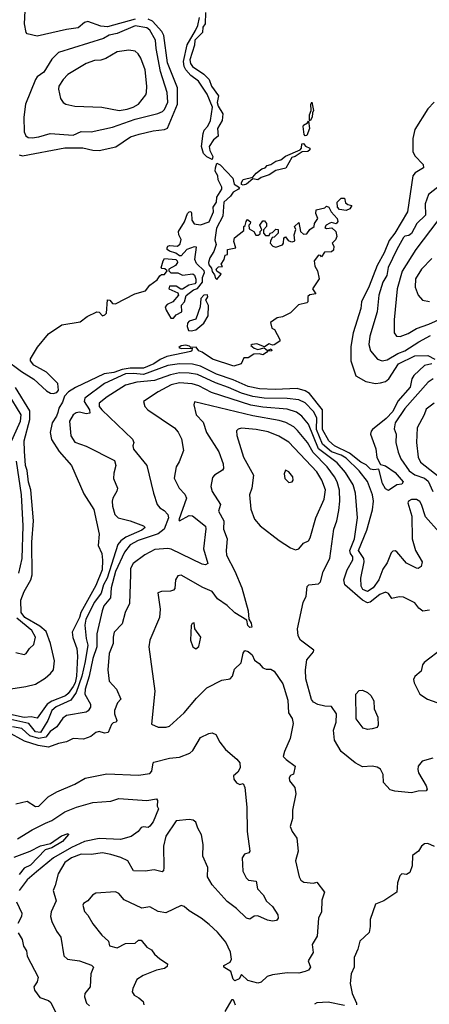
# Model space of a CAD drawing. Extents: x 1552294 to 1694791, y 811929 to 917222.
# Tile 247 of 256: x 1603278 to 1605784, y 880258 to 886281. Entities that reach past the tile are written whole.
import ezdxf

# ---------------------------------------------------------------- set-up
doc = ezdxf.new("R2010")
doc.units = 0

msp = doc.modelspace()

# ---------------------------------------------------------------- linework, layer by layer
at = {"layer": '0CON10XD'}
for points in [[(1603275.2, 885455.2), (1603295, 885448.2), (1603555, 885496.2), (1603665, 885496.5), (1603725, 885482.1), (1603765, 885480.6), (1603866.8, 885503.2), (1603955.5, 885565), (1604008.7, 885581.3), (1604095, 885601.4), (1604165, 885608.8), (1604183.1, 885616.9), (1604244.1, 885765), (1604244.1, 885864.1), (1604183.4, 886016.6), (1604160.4, 886185), (1604148.4, 886208.4), (1604091, 886271), (1604065, 886284.5)], [(1603985, 886284.3), (1603815, 886238), (1603775, 886241.2), (1603695, 886270.8), (1603675, 886264.2), (1603635, 886230.6), (1603565, 886221.9), (1603385, 886180.4), (1603324.4, 886194.4), (1603317.5, 886202.5), (1603307.8, 886255), (1603312.2, 886335)], [(1604455, 885425.6), (1604422.8, 885442.8), (1604403.3, 885463.3), (1604390.8, 885505), (1604400.9, 885585), (1604407.5, 885605), (1604429.4, 885630.6), (1604445.8, 885665), (1604456.9, 885746.9), (1604425.3, 885825), (1604371.8, 885905), (1604325, 885940.6), (1604294.5, 885975), (1604284.8, 885995), (1604281, 886025), (1604302, 886128), (1604354.2, 886215), (1604368, 886245), (1604378.9, 886295)], [(1604414, 886325), (1604412.5, 886255), (1604398.7, 886235), (1604396.6, 886203.4), (1604349.7, 886155), (1604346.7, 886125), (1604320, 886035), (1604322.4, 886012.4), (1604335, 885995.4), (1604405, 885948.2), (1604436.8, 885915), (1604450.8, 885875), (1604495.2, 885815.2), (1604485.4, 885775), (1604492.4, 885752.4), (1604521.4, 885705), (1604517.1, 885665), (1604488.1, 885615), (1604492.5, 885567.5), (1604464, 885546), (1604436.7, 885505), (1604441.4, 885481.4), (1604460.7, 885445), (1604455, 885425.6)], [(1603355, 885557.8), (1603395, 885564.4), (1603465, 885585.2), (1603605, 885575.6), (1603655, 885597.5), (1603715, 885595.6), (1603845, 885623.1), (1603985, 885671.9), (1604123.7, 885706.3), (1604151.5, 885718.5), (1604165, 885731.4), (1604184.2, 885775.8), (1604181.1, 885835), (1604139.7, 885965), (1604112.1, 886105), (1604108.7, 886155), (1604075, 886216.7), (1604055, 886230.3), (1603985, 886244.4), (1603875, 886197.2), (1603825, 886186.1), (1603791.4, 886165), (1603515, 886080.5), (1603475, 886040), (1603425, 885960.9), (1603385, 885930.6), (1603375, 885915.6), (1603313.3, 885765), (1603303.9, 885685), (1603305.2, 885595.2), (1603315, 885570.4), (1603330.8, 885560.8), (1603355, 885557.8)], [(1603886.4, 885726.4), (1603935, 885734), (1603972.5, 885745), (1604005, 885763.3), (1604048.9, 885821.1), (1604053.1, 885835), (1604056.9, 885875), (1604045.6, 885975), (1604019.1, 886045), (1604002.7, 886072.7), (1603985, 886088.1), (1603945, 886094.3), (1603875, 886084.5), (1603806.2, 886043.8), (1603775, 886033.3), (1603735, 886031.2), (1603685, 886012.1), (1603573.1, 885945), (1603545, 885915.7), (1603518.1, 885875), (1603515.7, 885855), (1603528.3, 885798.3), (1603544, 885775), (1603560, 885765), (1603615, 885752.8), (1603780, 885745), (1603886.4, 885726.4)], [(1605055, 885662.5), (1605050, 885665), (1605050.3, 885699.7), (1605061.2, 885725), (1605060, 885765), (1605065, 885776), (1605075.8, 885725), (1605068.8, 885711.2), (1605067.1, 885685), (1605055, 885662.5)], [(1605813.3, 885776.7), (1605775.2, 885734.8), (1605695, 885609.6), (1605683.1, 885555), (1605683.9, 885473.9), (1605695, 885449.2), (1605745.4, 885395), (1605747.5, 885375), (1605696.4, 885343.6), (1605682.4, 885325), (1605650.3, 885105), (1605572, 884975), (1605539, 884931), (1605507, 884855), (1605465, 884777.1), (1605415, 884651.8), (1605369, 884555), (1605365.7, 884515), (1605317.1, 884365), (1605302.8, 884282.8), (1605304.4, 884195), (1605335, 884102.3), (1605395, 884066.9), (1605455, 884055.5), (1605485, 884058.9), (1605515, 884068.9), (1605535.7, 884084.3), (1605595.9, 884175), (1605695, 884224.7), (1605775, 884227.1), (1605817.7, 884205)], [(1605025, 885570), (1605018, 885578), (1605012.3, 885627.7), (1605014.2, 885635.8), (1605039.5, 885650.5), (1605045, 885660), (1605051.4, 885615), (1605035, 885572), (1605025, 885570)], [(1604645, 885268.9), (1604635, 885272.5), (1604634.4, 885285), (1604645, 885302.5), (1604705, 885317.1), (1604725, 885343.1), (1604760.4, 885369.6), (1604778.8, 885375), (1604791.1, 885388.9), (1604815, 885396), (1604845, 885416.2), (1604875, 885423.1), (1604903.5, 885446.5), (1604994.5, 885485.5), (1605001.4, 885495), (1605005, 885522.5), (1605015, 885523.3), (1605027.3, 885507.3), (1605053.8, 885495), (1605052, 885485), (1605040, 885475), (1605007.1, 885472.9), (1604963.8, 885445), (1604942.1, 885437.9), (1604907, 885373), (1604845, 885359.2), (1604805, 885332), (1604755, 885315.7), (1604735, 885301.1), (1604705, 885307.5), (1604665, 885273.9), (1604645, 885268.9)], [(1603185, 884206.5), (1603289.5, 884129.5), (1603365, 884082.7), (1603441.3, 884011.3), (1603466, 883996), (1603484, 883994), (1603505, 884001.3), (1603516, 884014), (1603512.5, 884055), (1603441.5, 884125), (1603365, 884168.8), (1603343.8, 884195), (1603345, 884207.1), (1603388, 884278), (1603455, 884360), (1603536.7, 884415), (1603647.7, 884432.3), (1603690.8, 884465), (1603750, 884495), (1603765, 884492.5), (1603785, 884470), (1603800, 884475), (1603810, 884485), (1603815, 884568.1), (1603829.4, 884565), (1603845.4, 884545.4), (1603865, 884543.1), (1603982, 884605), (1604048.5, 884621.5), (1604075, 884656.9), (1604120, 884690), (1604135, 884713.3), (1604145, 884722.5), (1604165, 884722.5), (1604180, 884745), (1604167, 884757), (1604148.3, 884758.3), (1604144, 884764), (1604155, 884806.2), (1604165, 884821.2), (1604233.3, 884813.3), (1604242.5, 884805), (1604243.3, 884795), (1604231.7, 884778.3), (1604190, 884755), (1604190, 884745), (1604203, 884733), (1604245, 884732.5), (1604275, 884717.5), (1604337, 884727), (1604348.3, 884718.3), (1604356.1, 884693.9), (1604356.4, 884673.6), (1604350, 884665), (1604312.3, 884657.7), (1604275, 884633.3), (1604263.3, 884633.3), (1604235, 884650), (1604195, 884650), (1604190, 884635), (1604245, 884610), (1604250, 884595), (1604215, 884556), (1604181.1, 884538.9), (1604168.8, 884525), (1604174, 884505), (1604203.3, 884455), (1604218.8, 884455), (1604235.5, 884475), (1604269.7, 884495), (1604268.2, 884535), (1604286.3, 884555), (1604296.9, 884593.1), (1604341.5, 884628.5), (1604365, 884636), (1604397.5, 884675), (1604396.4, 884705), (1604408.4, 884735), (1604406.8, 884745), (1604360.6, 884790.6), (1604350, 884815), (1604359.3, 884889.3), (1604345, 884892.5), (1604300, 884875), (1604265, 884837.5), (1604255, 884836.7), (1604232.9, 884852.9), (1604194.3, 884864.3), (1604180, 884875), (1604180, 884885), (1604184.3, 884895), (1604195, 884899.4), (1604243.6, 884896.4), (1604260.5, 884909.5), (1604265.9, 884935.9), (1604251.2, 884965), (1604250, 884985), (1604286, 885045), (1604304.4, 885095), (1604315, 885106), (1604325, 885107.5), (1604329.5, 885099.5), (1604331.2, 885055), (1604345, 885032.5), (1604385, 885026.7), (1604436.9, 885045), (1604462.9, 885105), (1604462.7, 885135), (1604482.9, 885165), (1604484.4, 885195.6), (1604514.4, 885245), (1604515, 885256.2), (1604491.9, 885301.9), (1604490.4, 885325), (1604473.9, 885353.9), (1604476.4, 885375), (1604485, 885403.8), (1604505, 885392.7), (1604582.5, 885312.5), (1604589.5, 885275), (1604622.9, 885255), (1604615.9, 885244.1), (1604583.8, 885226.2), (1604567.9, 885202.1), (1604526.4, 885165), (1604521.6, 885078.4), (1604481.5, 885005), (1604472.8, 884935), (1604479.2, 884905), (1604466.2, 884863.8), (1604440.4, 884825), (1604433.1, 884795), (1604435, 884782.5), (1604451.1, 884761.1), (1604455, 884740), (1604470.5, 884720.5), (1604475, 884700), (1604485, 884692.5), (1604510, 884725), (1604483.6, 884743.6), (1604480, 884755), (1604495, 884770), (1604518.3, 884771.7), (1604510, 884785), (1604530, 884815), (1604535, 884840), (1604550, 884845), (1604550, 884875), (1604600, 884885), (1604587.5, 884925), (1604593, 884947), (1604648.3, 884991.7), (1604650, 885015), (1604658.3, 885021.7), (1604663, 885047), (1604671.7, 885058.3), (1604690, 885045), (1604688.3, 885031.7), (1604680, 885025), (1604681.7, 885001.7), (1604710, 884985), (1604723, 884963), (1604737, 884963), (1604748.3, 884971.7), (1604750, 884985), (1604760, 884995), (1604747.5, 885025), (1604765, 885050), (1604775, 885050), (1604787.5, 885035), (1604787.5, 885015), (1604770, 884995), (1604770, 884975), (1604781.7, 884961.7), (1604805, 884960), (1604810, 884975), (1604825, 884980), (1604845, 885000), (1604858.3, 884998.3), (1604860, 884975), (1604835, 884950), (1604821.7, 884948.3), (1604813, 884927), (1604810, 884915), (1604827.5, 884895), (1604845, 884890), (1604886.1, 884903.9), (1604892.5, 884915), (1604893, 884947), (1604905, 884952.5), (1604920.8, 884930.8), (1604934.4, 884924.4), (1604947.6, 884922.4), (1604961.2, 884928.8), (1604958, 884965), (1604967.5, 884997.5), (1604960, 885015), (1604985, 885040), (1604996.7, 884985), (1605015, 884970), (1605035, 884971.2), (1605053.3, 884996.7), (1605078.8, 885015), (1605082.5, 885035), (1605102.5, 885065), (1605090, 885095), (1605091.7, 885118.3), (1605145, 885130), (1605155, 885140), (1605170, 885135), (1605182.5, 885105), (1605219.2, 885065), (1605223.9, 885046.1), (1605215, 885033.3), (1605185, 885040), (1605175, 885036.2), (1605152.5, 885025), (1605145, 885010), (1605155, 885003.3), (1605188.3, 885008.3), (1605212.5, 884985), (1605217.5, 884955), (1605210, 884935), (1605190, 884915), (1605200, 884895), (1605198.3, 884871.7), (1605185, 884860), (1605141.7, 884858.3), (1605125, 884830), (1605118.3, 884838.3), (1605105, 884840), (1605080, 884805), (1605083, 884773), (1605100, 884745), (1605110, 884695), (1605070, 884635), (1605090, 884605), (1605053, 884597), (1605041.7, 884588.3), (1605040, 884555), (1605035, 884550), (1604983, 884537), (1604935, 884487.5), (1604885, 884462.5), (1604853, 884457), (1604811.7, 884428.3), (1604820, 884395), (1604837.5, 884385), (1604870, 884325), (1604870, 884315), (1604835, 884292.5), (1604825, 884290), (1604805, 884297.5), (1604775, 884280), (1604728.8, 884298.8), (1604700, 884295), (1604691.7, 884288.3), (1604711.7, 884271.7), (1604734.2, 884264.2), (1604773, 884273), (1604795, 884257.5), (1604817, 884267), (1604820, 884255), (1604795, 884252.5), (1604787.5, 884245)], [(1605855, 885270.8), (1605778.8, 885211.2), (1605758.9, 885155), (1605759.7, 885085), (1605706.8, 885035), (1605675, 884972.5), (1605658.2, 884961.8), (1605635, 884956.9), (1605625, 884948.2), (1605584.2, 884875), (1605532.8, 884765), (1605523.1, 884716.9), (1605499.5, 884675), (1605475.8, 884595), (1605464.7, 884495), (1605420.3, 884345), (1605413.2, 884295), (1605425, 884255.7), (1605467.8, 884205), (1605495, 884194), (1605525, 884200.8), (1605590.7, 884239.3), (1605635, 884255.5), (1605719.2, 884310.8), (1605791.4, 884348.6)], [(1605275, 885113.8), (1605235, 885120), (1605222.5, 885135), (1605220, 885165), (1605245, 885190), (1605265, 885190), (1605271.7, 885161.7), (1605285, 885150), (1605310, 885145), (1605296.7, 885125), (1605275, 885113.8)], [(1605836.7, 885053.3), (1605700.6, 884875), (1605618, 884742), (1605586.2, 884635), (1605568.2, 884445), (1605568.8, 884365), (1605583.3, 884345), (1605605, 884343.1), (1605655, 884361.4), (1605705, 884392.3), (1605781.3, 884418.7), (1605885.5, 884465)], [(1605799.2, 884820.7), (1605735, 884755.5), (1605700.3, 884695), (1605697.1, 884645), (1605715, 884596.2), (1605741.2, 884565), (1605785, 884557.3)], [(1604327.5, 884377.5), (1604355, 884384.4), (1604404.8, 884425.2), (1604431.3, 884468.7), (1604432.4, 884532.4), (1604416.7, 884565), (1604430, 884585), (1604427.8, 884597.8), (1604405, 884596.2), (1604387.1, 884575), (1604381.5, 884525), (1604355, 884450), (1604315, 884436), (1604304.5, 884425.5), (1604301.9, 884405), (1604310.8, 884380.8), (1604327.5, 884377.5)], [(1604787.5, 884245), (1604765, 884232), (1604745, 884237.5), (1604710, 884235), (1604675, 884212.5), (1604648.3, 884211.7), (1604632.5, 884175), (1604588.1, 884161.9), (1604458, 884205), (1604395, 884247.1), (1604373.8, 884255), (1604357.3, 884277.3), (1604325, 884276.7), (1604316.7, 884285), (1604295, 884290), (1604265, 884286.2), (1604252, 884275), (1604265, 884269.2), (1604332.5, 884272.5), (1604331.2, 884255), (1604325, 884250.8), (1604178.2, 884221.8), (1604137.4, 884202.6), (1604099.1, 884175), (1604035, 884149.9), (1603955, 884149.9), (1603905, 884140.7), (1603855, 884122.4), (1603795.7, 884114.3), (1603618.8, 884031.2), (1603575.9, 884005), (1603551.8, 883978.2), (1603539.4, 883940.6), (1603516.8, 883905), (1603511.6, 883878.4), (1603504.3, 883855.7), (1603476.7, 883815), (1603464.5, 883755), (1603472.3, 883712.3), (1603520.5, 883640.5), (1603596, 883555), (1603671.5, 883381.5), (1603731.3, 883285), (1603764.2, 883135), (1603757.5, 883065), (1603781.4, 883015), (1603785.5, 882974.5), (1603782.9, 882915), (1603745, 882819.5), (1603651.9, 882655), (1603644.7, 882624.7), (1603599, 882535), (1603602.5, 882502.5), (1603627.1, 882435), (1603632.6, 882387.4), (1603625.7, 882265), (1603617, 882225), (1603605, 882202.4), (1603575, 882159.2), (1603557.7, 882145), (1603475, 882113.1), (1603447.1, 882095), (1603385, 882007.8), (1603347.7, 882017.7), (1603305, 882013.5), (1603185, 882038.5)], [(1605800, 884175), (1605754.6, 884165.4), (1605688.3, 884105), (1605677.5, 884085), (1605666.2, 884033.9), (1605591.6, 883948.4), (1605561.4, 883885), (1605519, 883841), (1605437.3, 883775), (1605428.4, 883765), (1605424, 883745), (1605457, 883657), (1605463.1, 883603.1), (1605485, 883560), (1605515, 883552), (1605575, 883511.7), (1605624.4, 883455), (1605615, 883439.2), (1605585, 883436.7), (1605535, 883401.5), (1605515, 883412.2), (1605497.7, 883445), (1605475, 883532.5), (1605445, 883526.7), (1605425, 883532), (1605398.4, 883558.4), (1605365, 883575.5), (1605295, 883629.7), (1605204.7, 883675), (1605168.5, 883705), (1605130.7, 883775), (1605131, 883895), (1605051.1, 883995), (1605025, 884010.4), (1604975, 884024.2), (1604841.8, 884018.2), (1604745, 884023.8), (1604675, 884036.4), (1604585, 884078), (1604482.8, 884112.8), (1604385, 884161.6), (1604335, 884174.3), (1604255, 884176.8), (1604185, 884165.9), (1604035, 884110.6), (1603975, 884117.6), (1603925, 884114.9), (1603796.1, 884055), (1603676.4, 883965), (1603672.3, 883945), (1603706.3, 883895), (1603707.1, 883875), (1603685, 883870.7), (1603645, 883879.3), (1603622.8, 883877.2), (1603604.7, 883865), (1603583.5, 883825), (1603590.2, 883735), (1603616.3, 883696.3), (1603685, 883672.4), (1603857.5, 883585), (1603866.9, 883555), (1603853.6, 883506.4), (1603852.8, 883475), (1603875.6, 883415), (1603872.6, 883397.4), (1603847.1, 883355), (1603844.4, 883335.6), (1603845.6, 883305), (1603860.5, 883255), (1603880.8, 883235), (1603954.2, 883215), (1604035, 883184.6), (1604045.5, 883175), (1604025, 883157.7), (1603927.1, 883115), (1603897.1, 883092.9), (1603879.6, 883070.4), (1603814.4, 882865.6), (1603790.6, 882825), (1603777.2, 882772.8), (1603735, 882718.7), (1603682.8, 882615), (1603676.8, 882576.8), (1603685.9, 882495.9), (1603695.5, 882455), (1603678, 882355), (1603659.4, 882265), (1603624.5, 882165), (1603591.1, 882118.9), (1603502.1, 882077.9), (1603475, 882055.5), (1603450.8, 881995), (1603405, 881921.1), (1603374.8, 881925), (1603335, 881976.6), (1603225, 882001.4)], [(1605845, 883147), (1605759.6, 883239.6), (1605736.7, 883315), (1605725, 883333.8), (1605705, 883347.1), (1605675, 883346.7), (1605655.5, 883335), (1605652.5, 883325), (1605677.5, 883245), (1605678.9, 883105), (1605698.8, 883035), (1605739.7, 882965), (1605733.4, 882936.6), (1605715.8, 882924.2), (1605705, 882925.7), (1605645, 882956.6), (1605585, 883026), (1605575, 883031.8), (1605560, 883030), (1605550.2, 883019.8), (1605525, 882958.8), (1605499.3, 882920.7), (1605474.4, 882855), (1605440.6, 882805), (1605405, 882783.1), (1605378.1, 882795), (1605366.5, 882815), (1605365.5, 882865.5), (1605384.8, 882965.2), (1605383.3, 882985), (1605351.2, 883035), (1605401.8, 883158.2), (1605436.4, 883283.6), (1605442.6, 883335), (1605435.5, 883375), (1605405, 883455.3), (1605355, 883522.2), (1605275, 883598.1), (1605245, 883616.8), (1605185, 883637.5), (1605130.2, 883685), (1605092.8, 883775), (1605095.8, 883845), (1605075, 883884.7), (1605025, 883938.4), (1604986.3, 883956.3), (1604915, 883964.5), (1604773.4, 883966.6), (1604705, 883976.2), (1604635, 883995.7), (1604555, 884031.8), (1604475, 884060), (1604365, 884109.8), (1604315, 884119.6), (1604255, 884121), (1604200.5, 884109.5), (1604102.5, 884075), (1603995, 884064), (1603925, 884046), (1603813.1, 883975), (1603765, 883934.4), (1603763.5, 883915), (1603780, 883895), (1603968, 883715), (1603976, 883695), (1603970, 883675), (1603975.4, 883655), (1604055.8, 883555), (1604096.5, 883385), (1604120, 883315), (1604135.5, 883295.5), (1604161.7, 883278.3), (1604183.9, 883253.9), (1604188.8, 883235), (1604161.5, 883165), (1604125, 883136.9), (1604002.3, 883095), (1603955, 883067.9), (1603919.1, 883025), (1603864.2, 882905), (1603836.9, 882805), (1603833.1, 882745), (1603793.5, 882695), (1603781.9, 882665), (1603749.5, 882525), (1603749.9, 882445), (1603725.7, 882374.3), (1603703.5, 882265), (1603678.5, 882185), (1603676.9, 882155), (1603711.5, 882095), (1603711.8, 882075), (1603697.1, 882052.9), (1603685, 882045.5), (1603565, 882024.1), (1603541.8, 882008.2), (1603505.8, 881955), (1603465, 881928), (1603437.6, 881892.4), (1603395, 881885.2), (1603340.5, 881900.5), (1603291.1, 881945), (1603235, 881955.4)], [(1605785, 882668.6), (1605745, 882663.3), (1605720.5, 882680.5), (1605694.4, 882715), (1605625, 882748.9), (1605598.6, 882751.4), (1605555, 882740), (1605535, 882772), (1605515, 882779.1), (1605481.4, 882765), (1605421.4, 882718.6), (1605404.7, 882714.7), (1605375, 882729.9), (1605266.6, 882825), (1605260.2, 882855), (1605281.4, 882915), (1605315, 882976.7), (1605315.3, 882995), (1605302.1, 883015), (1605298.3, 883035), (1605325.8, 883105), (1605345.3, 883235), (1605333.2, 883385), (1605318.4, 883435), (1605271.2, 883511.2), (1605219.7, 883569.7), (1605106.5, 883656.5), (1605045, 883806.7), (1605004.9, 883854.9), (1604971.2, 883881.2), (1604915, 883898.8), (1604765, 883910.1), (1604693.1, 883923.1), (1604451.6, 884001.6), (1604375, 884040.4), (1604333.7, 884053.7), (1604255, 884059.5), (1604205, 884047.2), (1604124.4, 884005), (1604036.2, 883945), (1604044, 883915), (1604062, 883895), (1604225, 883785.4), (1604248.6, 883758.6), (1604267.1, 883717.1), (1604280, 883645), (1604253.5, 883576.5), (1604234.5, 883545), (1604223.3, 883476.7), (1604253.9, 883415), (1604288.6, 883378.6), (1604298.1, 883355), (1604251.1, 883221.1), (1604255, 883216), (1604315, 883247.5), (1604335, 883247.1), (1604413.9, 883183.9), (1604417.6, 883167.6), (1604402.8, 883045), (1604428.9, 882955), (1604415, 882945.6), (1604395, 882951.2), (1604205, 883042.1), (1604184, 883046), (1604105, 883040), (1604043, 883007), (1603971.8, 882955), (1603955.9, 882925), (1603956.7, 882886.7), (1603949, 882711), (1603923.3, 882655), (1603904.2, 882585), (1603855.5, 882535), (1603849.6, 882505), (1603851.1, 882465), (1603826.3, 882403.7), (1603817.3, 882305), (1603825.8, 882235), (1603870, 882185), (1603896.2, 882125), (1603876.7, 882103.3), (1603858.8, 882055), (1603858.8, 882035), (1603873.3, 881995), (1603867.5, 881985), (1603849.3, 881980.7), (1603839.5, 881970.5), (1603819.3, 881920.7), (1603797, 881917), (1603765, 881927.5), (1603745, 881920), (1603714.3, 881895.7), (1603669.5, 881880.5), (1603605, 881884.5), (1603565, 881863.1), (1603516.4, 881853.6), (1603455, 881831.5), (1603392, 881842), (1603308.1, 881868.1), (1603203, 881925)], [(1605806.7, 884085), (1605777.2, 884062.8), (1605635, 883901.8), (1605574.7, 883815), (1605568.9, 883778.9), (1605581.5, 883745), (1605580, 883695), (1605592.8, 883635), (1605608.6, 883595), (1605660.7, 883520.7), (1605695, 883497.9), (1605755, 883476.1), (1605777.5, 883457.5), (1605805, 883395.3)], [(1603220.7, 883685), (1603283.5, 883825), (1603287.2, 883865), (1603208.6, 883995)], [(1603225, 882187.1), (1603315, 882201.9), (1603375, 882216.9), (1603435, 882254.2), (1603467.8, 882282.2), (1603485.4, 882304.6), (1603491.6, 882358.4), (1603466.4, 882465), (1603439.5, 882539.5), (1603401.6, 882571.6), (1603309.7, 882625), (1603286.7, 882655), (1603285, 882730.8), (1603305, 882783.5), (1603346, 882854), (1603353.7, 882886.3), (1603352.3, 883085), (1603362.3, 883215), (1603346.5, 883405), (1603332.6, 883452.6), (1603325, 883524.3), (1603313.8, 883555), (1603307.3, 883642.7), (1603305.2, 883705), (1603340.6, 883835), (1603339.4, 883889.4), (1603252.2, 884032.2)], [(1605805, 881763.1), (1605740.8, 881745), (1605716.4, 881715), (1605712.9, 881695), (1605718.2, 881675), (1605765.4, 881595), (1605770.6, 881575), (1605765.4, 881564.6), (1605715, 881561.8), (1605675, 881551.8), (1605572.3, 881562.3), (1605545, 881571.2), (1605504.4, 881614.4), (1605502.2, 881665), (1605485, 881697.5), (1605465, 881708.9), (1605435, 881714.4), (1605375, 881710), (1605330, 881735), (1605245, 881804.2), (1605203.1, 881875), (1605197.9, 881935), (1605214.6, 881985), (1605216.1, 882036.1), (1605185, 882079.4), (1605145, 882081.8), (1605102.7, 882092.7), (1605075.8, 882105.8), (1605062.2, 882122.2), (1605029.5, 882249.5), (1605026.7, 882305), (1605035, 882365.8), (1605075, 882413.4), (1605078.4, 882425), (1604996.5, 882485), (1604982.3, 882512.3), (1604977.5, 882555), (1605013.2, 882716.8), (1605031.2, 882755), (1605036.4, 882813.6), (1605046.7, 882825), (1605105, 882831.2), (1605117.3, 882842.7), (1605135.4, 882905), (1605175.8, 882985), (1605200.4, 883165), (1605218.5, 883215), (1605231.2, 883278.8), (1605237.1, 883335), (1605235, 883403.3), (1605219.8, 883455), (1605203.5, 883485), (1605159.6, 883545), (1605074.2, 883634.2), (1605039, 883695), (1604978.2, 883768.2), (1604955, 883789.7), (1604906.8, 883816.8), (1604865, 883830), (1604705, 883857.9), (1604347, 883943), (1604344, 883926), (1604357.7, 883865), (1604400, 883820), (1604420.9, 883755), (1604497.3, 883637.3), (1604523.5, 883563.5), (1604524.6, 883535.4), (1604519.5, 883525), (1604469.2, 883495), (1604458.6, 883481.4), (1604447.5, 883425), (1604456.2, 883395), (1604505.6, 883315), (1604494.4, 883275.6), (1604526.1, 883216.1), (1604525.3, 883165), (1604547.6, 883105), (1604540.9, 883035), (1604543.8, 883005), (1604595, 882907.5), (1604637.1, 882805), (1604675.8, 882664.2), (1604680, 882615), (1604695, 882590), (1604697.5, 882565), (1604685, 882563.3), (1604673.8, 882575), (1604668.3, 882608.3), (1604595, 882651.9), (1604547.8, 882697.8), (1604488.5, 882738.5), (1604455, 882783), (1604397.6, 882807.6), (1604265, 882883.8), (1604245, 882880), (1604230.4, 882855), (1604227.3, 882802.7), (1604219.2, 882790.8), (1604200, 882785), (1604145.6, 882784.4), (1604124.2, 882775), (1604138.1, 882675), (1604133.7, 882625), (1604074.4, 882485), (1604068.9, 882445), (1604105.9, 882174.1), (1604085, 881972.5), (1604125, 881952.7), (1604175, 881953.5), (1604195, 881960.6), (1604285, 882040.6), (1604359.1, 882130.9), (1604422, 882195), (1604515, 882241.9), (1604565, 882249.4), (1604580, 882265), (1604592.2, 882307.8), (1604633.4, 882346.6), (1604644.6, 882405.4), (1604655, 882422.5), (1604675, 882416.2), (1604700.8, 882395), (1604715, 882363.3), (1604743.9, 882343.9), (1604765, 882315.8), (1604785, 882307.5), (1604815, 882308), (1604835.5, 882295.5), (1604888, 882218), (1604919.3, 882119.3), (1604921.7, 882041.7), (1604945, 882007.5), (1604952, 881975), (1604933.6, 881883.6), (1604897.5, 881805), (1604890.8, 881775), (1604907.5, 881755), (1604964, 881715), (1604953, 881667), (1604935, 881657.5), (1604926.4, 881643.6), (1604928.8, 881625), (1604960.8, 881585), (1604966.9, 881545), (1604947.1, 881445), (1604947.5, 881395), (1604932, 881345), (1604944, 881315), (1604974.3, 881275), (1604982, 881195), (1604966, 881135), (1604987.7, 881037.7), (1604997.3, 881017.3), (1605015.8, 881005.8), (1605075, 880998.6), (1605095, 881006), (1605142.9, 880945), (1605126.1, 880895), (1605124.6, 880825), (1605105.9, 880785), (1605097.5, 880675), (1605066.7, 880625), (1605074, 880575), (1605043.8, 880525), (1605057.1, 880485), (1605045, 880467.1), (1605025, 880458.2), (1604985, 880448.8), (1604915, 880450.7), (1604825, 880439.4), (1604791.7, 880428.3), (1604755.8, 880394.2), (1604735, 880387.5), (1604673, 880403), (1604635, 880440), (1604620, 880415), (1604595, 880402.5), (1604585, 880412.5), (1604569.3, 880459.3), (1604526.7, 880485), (1604526.7, 880495), (1604564.7, 880515.3), (1604572.9, 880535), (1604567.6, 880577.6), (1604539, 880639), (1604489.1, 880699.1), (1604436.8, 880746.8), (1604388.5, 880785), (1604315, 880829.4), (1604285, 880856.9), (1604265, 880862.9), (1604171.7, 880818.3), (1604125.3, 880825.3), (1604075, 880854.2), (1604025, 880846.2), (1603918.2, 880898.2), (1603885, 880935.6), (1603865, 880945.5), (1603745, 880937.8), (1603723.8, 880925), (1603695, 880890.8), (1603668.8, 880875), (1603664.3, 880865), (1603675, 880826.7), (1603694.4, 880804.4), (1603725, 880750), (1603781.5, 880681.5), (1603822.5, 880645), (1603827, 880617), (1603875, 880603.1), (1603925, 880631.2), (1603985, 880633.3), (1604005, 880650), (1604021.7, 880651.7), (1604055, 880607.5), (1604085, 880592.5), (1604103.8, 880565), (1604135, 880536), (1604182, 880505), (1604181.2, 880488.8), (1604165, 880477.1), (1604115, 880466.7), (1604033.8, 880435), (1603995, 880409.2), (1603969.4, 880355), (1603966, 880335), (1603978.8, 880315), (1604007.4, 880297.4)], [(1605814.4, 883935.6), (1605765, 883899.5), (1605753.1, 883865), (1605710.3, 883785), (1605705.8, 883695), (1605715.8, 883605), (1605730, 883575), (1605845, 883485.3)], [(1604965, 883037.6), (1604985, 883044.3), (1605015, 883078.8), (1605045, 883092.9), (1605055, 883110.8), (1605089.7, 883235), (1605141, 883349), (1605148.3, 883405), (1605125.7, 883465), (1605095, 883514.7), (1604925, 883696.7), (1604863.2, 883733.2), (1604799.1, 883759.1), (1604725, 883773.6), (1604635, 883781.5), (1604615, 883777.3), (1604605, 883766), (1604607.3, 883737.3), (1604646.4, 883605), (1604707.7, 883495), (1604698.9, 883415), (1604684.3, 883375), (1604693.1, 883286.9), (1604714.8, 883225), (1604748.3, 883185), (1604865, 883094.9), (1604935, 883051), (1604965, 883037.6)], [(1603272.2, 882895), (1603292.8, 882985), (1603299.7, 883185), (1603288.6, 883375), (1603259.6, 883579.6)], [(1604925, 883450), (1604945, 883453.3), (1604952, 883465), (1604950, 883485), (1604925, 883516.2), (1604903.8, 883526.2), (1604896.4, 883503.6), (1604900.8, 883475), (1604925, 883450)], [(1603255, 882410), (1603305, 882398.8), (1603318.8, 882405), (1603337.5, 882435), (1603365, 882460), (1603374.2, 882505), (1603352.1, 882545), (1603260.1, 882620.1)], [(1604355, 882433.3), (1604373.6, 882446.4), (1604386.2, 882505), (1604350, 882555), (1604345, 882592.5), (1604332.3, 882587.7), (1604327.5, 882575), (1604323.8, 882485), (1604337.5, 882445), (1604355, 882433.3)], [(1605865, 882434), (1605751.9, 882348.1), (1605741.2, 882335), (1605733.6, 882296.4), (1605695, 882262.5), (1605686.2, 882245), (1605690.8, 882225), (1605726.2, 882155), (1605773.1, 882125), (1605887.8, 882085)], [(1605405, 881939.1), (1605378.2, 881948.2), (1605337.3, 882005), (1605333.8, 882155), (1605355, 882177.7), (1605375, 882180.3), (1605406.5, 882166.6), (1605426.9, 882146.9), (1605444.2, 882115), (1605446.5, 882065), (1605469.7, 882015), (1605470.9, 881965), (1605465, 881950.8), (1605435, 881943.6), (1605405, 881939.1)], [(1603255, 881483.8), (1603325, 881500), (1603375, 881468.6), (1603395, 881470.6), (1603451.8, 881528.2), (1603505, 881557.8), (1603615, 881604.5), (1603678.8, 881641.2), (1603812.2, 881667.8), (1604005, 881660.6), (1604075, 881670), (1604087.5, 881685), (1604094, 881735), (1604099.5, 881740.5), (1604195, 881764.1), (1604255, 881769.2), (1604318, 881795), (1604338.3, 881811.7), (1604385, 881890), (1604435, 881915.8), (1604455, 881918.8), (1604477.7, 881907.7), (1604501.7, 881861.7), (1604536.8, 881816.8), (1604607.1, 881757.1), (1604624.2, 881735), (1604626, 881705), (1604612, 881678), (1604586.2, 881655), (1604588, 881635), (1604605, 881613.8), (1604625, 881602.5), (1604645, 881610), (1604655.8, 881585), (1604667.1, 881465), (1604670, 881315), (1604685.7, 881195), (1604680, 881185), (1604653.6, 881176.4), (1604640, 881155), (1604643, 881073), (1604663, 881033), (1604677.7, 881017.7), (1604725, 881012.5), (1604733.1, 880965), (1604768, 880928), (1604788.7, 880888.7), (1604825, 880855.8), (1604856.9, 880805), (1604858.6, 880785), (1604848.3, 880771.7), (1604825, 880766.2), (1604793.2, 880773.2), (1604735, 880800), (1604713.1, 880796.9), (1604685, 880778.8), (1604665, 880784.4), (1604604.4, 880844.4), (1604547.8, 880887.8), (1604455, 880990), (1604427.7, 881037.7), (1604428.2, 881095), (1604399.2, 881165), (1604400.1, 881235), (1604390.3, 881295), (1604367.5, 881335), (1604355, 881372.5), (1604338.6, 881385), (1604315, 881389.8), (1604235, 881380.6), (1604172.2, 881287.8), (1604157.3, 881225), (1604160.9, 881095), (1604157.1, 881075), (1604150.3, 881069.7), (1604100.4, 881080.4), (1604045, 881072.5), (1603973.8, 881073.8), (1603940, 881135), (1603896.6, 881156.6), (1603835, 881175.3), (1603784.4, 881184.4), (1603715, 881175.2), (1603655, 881176.1), (1603595, 881154.5), (1603554.1, 881125), (1603514, 881056), (1603494.7, 880985.3), (1603482.1, 880955), (1603501.4, 880891.4), (1603471.1, 880825), (1603467.5, 880795), (1603474, 880765), (1603503.3, 880705), (1603529.5, 880669.5), (1603549.1, 880555), (1603571.2, 880535), (1603645, 880525.3), (1603718, 880498), (1603728.8, 880485), (1603712.5, 880445), (1603709.5, 880365), (1603676.9, 880325), (1603675.5, 880305), (1603687.8, 880265), (1603705, 880249.5)], [(1603265, 881270.7), (1603355, 881326), (1603436.7, 881366.7), (1603475, 881383.2), (1603555.2, 881434.8), (1603625, 881463.7), (1603725, 881492.1), (1603835, 881501.8), (1603885, 881517.5), (1604055, 881505.4), (1604114.2, 881514.2), (1604120.8, 881505), (1604119.5, 881469.5), (1604128, 881455), (1604094.6, 881375), (1604075, 881347.1), (1604065, 881340.8), (1604035, 881344), (1604020.8, 881339.2), (1604003.3, 881315), (1603960.8, 881285), (1603895, 881267.2), (1603765, 881271.8), (1603675, 881253.5), (1603595, 881218.4), (1603485.3, 881155), (1603380.6, 881069.4), (1603325, 881019.3), (1603274.6, 880955)], [(1603245, 881159.4), (1603342.9, 881195), (1603405, 881227.9), (1603467.4, 881242.6), (1603535, 881289.7), (1603575, 881302.5), (1603577.3, 881297.3), (1603540, 881255), (1603475, 881215.3), (1603435, 881202.8), (1603345, 881109.5), (1603305, 881090.3), (1603275, 881052.9)], [(1605814.6, 881224.6), (1605775, 881242.5), (1605755, 881240.8), (1605736, 881225), (1605718, 881195), (1605680.9, 881169.1), (1605678, 881105), (1605665.6, 881065), (1605645, 881053.3), (1605615, 881056), (1605603.8, 881045), (1605589.1, 881000.9), (1605585.9, 880944.1), (1605505, 880892), (1605455, 880870), (1605422.1, 880777.9), (1605422.9, 880735), (1605415, 880697.5), (1605359.2, 880645), (1605346.7, 880595), (1605324.4, 880545), (1605324.2, 880485), (1605305.8, 880445), (1605300, 880385), (1605311.5, 880325), (1605338.6, 880265), (1605337.5, 880255)], [(1603257.9, 880885), (1603290.6, 880815), (1603288.8, 880795), (1603266.6, 880753.4)], [(1603269.6, 880695), (1603292.5, 880655), (1603301.4, 880615), (1603320, 880585), (1603325, 880552.5), (1603390.8, 880425), (1603384.4, 880395.6), (1603365.7, 880365), (1603369.4, 880345), (1603400.7, 880300.7), (1603455, 880280.8), (1603469.4, 880269.4), (1603520.6, 880165)], [(1604007.4, 880297.4), (1604033.3, 880275), (1604036.7, 880255)], [(1604534.2, 880215), (1604577, 880287), (1604585, 880287.5), (1604597.3, 880255)], [(1605265, 880250.4), (1605165, 880271.1), (1605095, 880267.5), (1605081.7, 880258.3)]]:
    msp.add_lwpolyline(points, dxfattribs=at)

doc.saveas('drawing.dxf')
